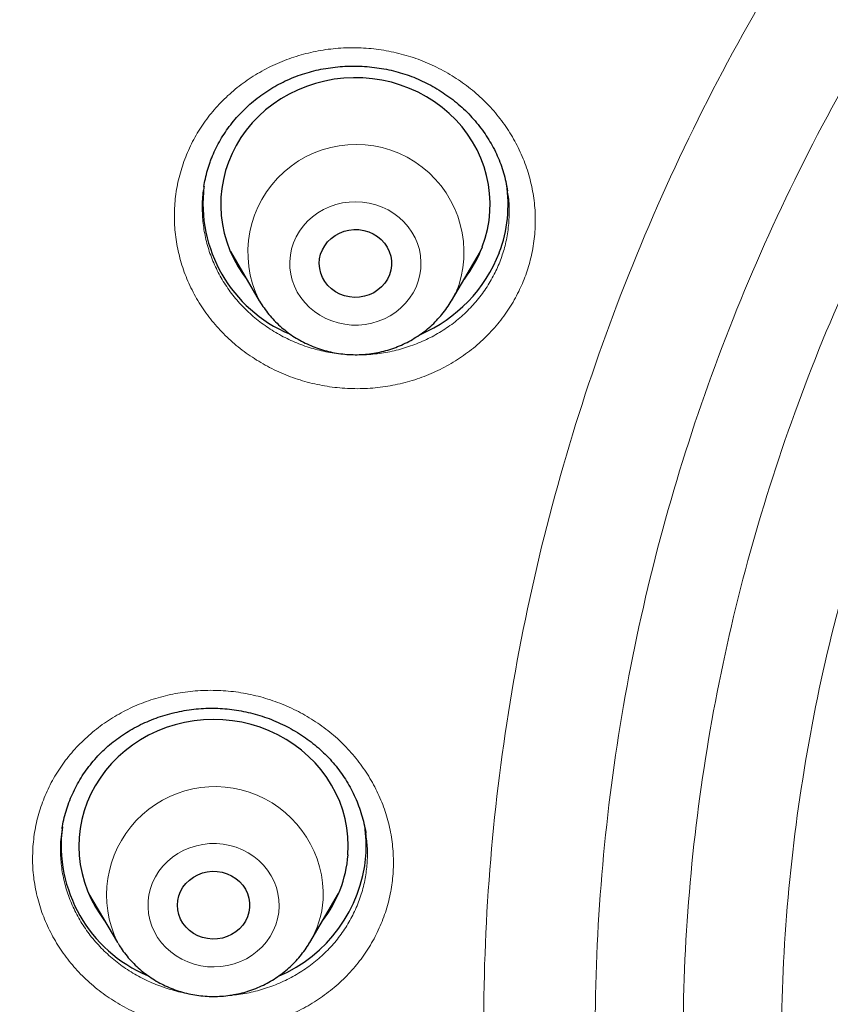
# Model space of a CAD drawing. Header units: millimetres. Extents: x 8 to 971, y 12 to 977.
# Tile 147 of 196: x 313 to 322, y 797 to 808. Entities that reach past the tile are written whole.
import ezdxf

# ---------------------------------------------------------------- set-up
doc = ezdxf.new("R2010")
doc.units = ezdxf.units.MM

msp = doc.modelspace()

# ---------------------------------------------------------------- linework, layer by layer
at = {"color": 7, "linetype": 'Continuous', "lineweight": 30}
for p, q in [((314.72, 806.56), (314.72, 806.556)), ((315.013, 805.835), (315.335, 805.288)), ((317.475, 805.288), (317.797, 805.835)), ((315.105, 805.679), (315.08, 805.703)), ((315.335, 805.288), (315.333, 805.292)), ((316.521, 799.364), (316.52, 799.368)), ((313.434, 798.694), (313.756, 798.147)), ((315.896, 798.147), (316.218, 798.694)), ((313.761, 798.139), (313.756, 798.147)), ((315.896, 798.147), (315.893, 798.143))]:
    msp.add_line(p, q, dxfattribs=at)
at = {"color": 252, "linetype": 'Continuous', "lineweight": 0}
for p, q in [((313.141, 799.414), (313.125, 799.294)), ((316.142, 798.547), (316.118, 798.525)), ((315.893, 798.143), (315.876, 798.116))]:
    msp.add_line(p, q, dxfattribs=at)
at = {"color": 7, "linetype": 'Continuous', "lineweight": 30, "flags": 128}
for points in [[(317.818, 805.888), (317.851, 805.984), (317.876, 806.082), (317.893, 806.181), (317.903, 806.282), (317.905, 806.382), (317.899, 806.483), (317.886, 806.583), (317.866, 806.681), (317.838, 806.778), (317.802, 806.873), (317.76, 806.966), (317.71, 807.055), (317.654, 807.141), (317.592, 807.222), (317.523, 807.3), (317.449, 807.372), (317.37, 807.44), (317.285, 807.502), (317.196, 807.558), (317.103, 807.608), (317.007, 807.651), (316.907, 807.688), (316.805, 807.719), (316.701, 807.742), (316.595, 807.758), (316.489, 807.768), (316.382, 807.77), (316.275, 807.765), (316.169, 807.752), (316.064, 807.733), (315.96, 807.706), (315.859, 807.673), (315.761, 807.633), (315.666, 807.587), (315.575, 807.534), (315.488, 807.475), (315.405, 807.411), (315.328, 807.341), (315.256, 807.267), (315.19, 807.187), (315.131, 807.104), (315.078, 807.017), (315.031, 806.926), (314.992, 806.832), (314.959, 806.736), (314.935, 806.639), (314.917, 806.539), (314.907, 806.439), (314.905, 806.338), (314.911, 806.238), (314.924, 806.138), (314.945, 806.039), (314.973, 805.942), (315.008, 805.847), (315.05, 805.755), (315.1, 805.666), (315.156, 805.58), (315.193, 805.531)], [(316.784, 805.577), (316.761, 805.529), (316.732, 805.484), (316.696, 805.443), (316.655, 805.408), (316.609, 805.378), (316.558, 805.355), (316.505, 805.338), (316.45, 805.328), (316.394, 805.326), (316.338, 805.331), (316.284, 805.344), (316.232, 805.363), (316.183, 805.389), (316.138, 805.421), (316.099, 805.459), (316.066, 805.501), (316.039, 805.547), (316.02, 805.597), (316.008, 805.648), (316.003, 805.701), (316.007, 805.753), (316.018, 805.805), (316.037, 805.855), (316.063, 805.901), (316.095, 805.944), (316.134, 805.982), (316.178, 806.015), (316.226, 806.042), (316.278, 806.062), (316.332, 806.075), (316.388, 806.081), (316.444, 806.08), (316.499, 806.071), (316.553, 806.055), (316.603, 806.032), (316.65, 806.003), (316.692, 805.968), (316.728, 805.928), (316.758, 805.883), (316.782, 805.836), (316.798, 805.785), (316.806, 805.733), (316.806, 805.68), (316.799, 805.628), (316.784, 805.577)], [(316.322, 799.123), (316.326, 799.224), (316.322, 799.324), (316.31, 799.424), (316.291, 799.523), (316.264, 799.621), (316.23, 799.716), (316.188, 799.809), (316.14, 799.899), (316.085, 799.985), (316.024, 800.068), (315.957, 800.146), (315.883, 800.219), (315.805, 800.288), (315.721, 800.35), (315.633, 800.408), (315.541, 800.459), (315.445, 800.503), (315.346, 800.542), (315.244, 800.573), (315.14, 800.598), (315.035, 800.615), (314.928, 800.626), (314.821, 800.629), (314.714, 800.625), (314.608, 800.614), (314.503, 800.596), (314.399, 800.571), (314.297, 800.539), (314.199, 800.5), (314.103, 800.454), (314.011, 800.403), (313.923, 800.345), (313.84, 800.282), (313.762, 800.213), (313.689, 800.139), (313.622, 800.061), (313.562, 799.978), (313.507, 799.891), (313.46, 799.801), (313.419, 799.708), (313.385, 799.612), (313.359, 799.515), (313.341, 799.416), (313.329, 799.316), (313.326, 799.215), (313.33, 799.115), (313.342, 799.015), (313.361, 798.916), (313.388, 798.818), (313.422, 798.723), (313.463, 798.63), (313.512, 798.54), (313.567, 798.454), (313.613, 798.39)], [(315.227, 798.537), (315.219, 798.485), (315.204, 798.434), (315.181, 798.386), (315.151, 798.341), (315.115, 798.301), (315.074, 798.266), (315.027, 798.236), (314.977, 798.213), (314.924, 798.196), (314.869, 798.187), (314.813, 798.185), (314.757, 798.191), (314.702, 798.203), (314.65, 798.223), (314.602, 798.249), (314.558, 798.282), (314.519, 798.32), (314.485, 798.362), (314.459, 798.409), (314.44, 798.458), (314.428, 798.51), (314.424, 798.562), (314.428, 798.615), (314.439, 798.666), (314.459, 798.716), (314.485, 798.762), (314.518, 798.805), (314.557, 798.843), (314.601, 798.876), (314.649, 798.902), (314.701, 798.922), (314.756, 798.935), (314.811, 798.94), (314.867, 798.938), (314.923, 798.929), (314.976, 798.913), (315.026, 798.89), (315.073, 798.861), (315.115, 798.826), (315.151, 798.785), (315.181, 798.741), (315.203, 798.692), (315.219, 798.642), (315.227, 798.59), (315.227, 798.537)]]:
    msp.add_lwpolyline(points, dxfattribs=at)
at = {"color": 252, "linetype": 'Continuous', "lineweight": 0, "flags": 128}
for points in [[(315.717, 805.934), (315.695, 805.866), (315.681, 805.796), (315.675, 805.726), (315.676, 805.655), (315.686, 805.585), (315.702, 805.516), (315.727, 805.449), (315.758, 805.385), (315.796, 805.324), (315.841, 805.267), (315.892, 805.215), (315.948, 805.168), (316.009, 805.127), (316.074, 805.092), (316.143, 805.063), (316.214, 805.041), (316.288, 805.026), (316.363, 805.018), (316.438, 805.018), (316.513, 805.025), (316.586, 805.039), (316.658, 805.06), (316.727, 805.088), (316.793, 805.122), (316.855, 805.163), (316.911, 805.209), (316.963, 805.26), (317.008, 805.317), (317.048, 805.377), (317.08, 805.441), (317.105, 805.507), (317.123, 805.576), (317.133, 805.646), (317.135, 805.717), (317.13, 805.787), (317.117, 805.857), (317.097, 805.925), (317.069, 805.99), (317.034, 806.053), (316.992, 806.112), (316.944, 806.167), (316.891, 806.216), (316.832, 806.26), (316.769, 806.299), (316.702, 806.331), (316.632, 806.356), (316.559, 806.375), (316.485, 806.386), (316.41, 806.39), (316.335, 806.387), (316.26, 806.376), (316.188, 806.359), (316.117, 806.334), (316.05, 806.303), (315.986, 806.266), (315.927, 806.222), (315.872, 806.173), (315.824, 806.119), (315.781, 806.061), (315.746, 805.999), (315.717, 805.934)], [(314.097, 798.61), (314.096, 798.539), (314.102, 798.469), (314.117, 798.399), (314.138, 798.331), (314.167, 798.266), (314.203, 798.204), (314.246, 798.146), (314.294, 798.092), (314.349, 798.043), (314.408, 798), (314.472, 797.962), (314.539, 797.931), (314.61, 797.907), (314.683, 797.89), (314.757, 797.879), (314.833, 797.876), (314.908, 797.881), (314.982, 797.892), (315.054, 797.911), (315.124, 797.936), (315.191, 797.968), (315.255, 798.007), (315.313, 798.051), (315.366, 798.101), (315.414, 798.156), (315.456, 798.215), (315.49, 798.277), (315.518, 798.343), (315.538, 798.411), (315.551, 798.481), (315.556, 798.551), (315.554, 798.622), (315.543, 798.692), (315.525, 798.761), (315.5, 798.827), (315.468, 798.891), (315.428, 798.951), (315.383, 799.007), (315.331, 799.059), (315.274, 799.105), (315.212, 799.145), (315.147, 799.179), (315.078, 799.207), (315.006, 799.228), (314.932, 799.242), (314.857, 799.249), (314.782, 799.248), (314.707, 799.24), (314.634, 799.225), (314.562, 799.203), (314.494, 799.174), (314.428, 799.139), (314.368, 799.097), (314.311, 799.05), (314.261, 798.998), (314.216, 798.941), (314.178, 798.88), (314.147, 798.816), (314.123, 798.749), (314.106, 798.68), (314.097, 798.61)]]:
    msp.add_lwpolyline(points, dxfattribs=at)
at = {"color": 252, "linetype": 'Continuous', "lineweight": 0}
for centre, radius, start, end in [((316.411, 805.825), 1.203, 342.3183, 206.3401), ((316.509, 805.858), 1.121, 329.564, 339.2415), ((314.841, 798.676), 1.206, 357.6031, 205.9925), ((314.949, 798.707), 1.1, 329.3851, 355.7386)]:
    msp.add_arc(centre, radius, start, end, dxfattribs=at)
at = {"color": 7, "linetype": 'Continuous', "lineweight": 30}
for centre, radius, start, end in [((316.286, 806.373), 1.579, 173.069, 247.0171), ((316.598, 806.36), 1.507, 339.2111, 8.7833), ((316.53, 806.376), 1.378, 322.126, 339.2517), ((316.48, 806.419), 1.639, 293.3749, 338.7435), ((314.707, 799.232), 1.578, 172.5482, 246.999), ((315.023, 799.219), 1.503, 355.8395, 8.8065), ((314.925, 799.25), 1.603, 292.8274, 355.0035), ((314.968, 799.226), 1.359, 322.0127, 355.6661)]:
    msp.add_arc(centre, radius, start, end, dxfattribs=at)
at = {"color": 252, "linetype": 'Continuous', "lineweight": 0}
for points, knots in [([(295.766, 798.284), (295.78, 799.061), (295.808, 800.673), (296.037, 803.111), (296.407, 805.591), (296.928, 808.048), (297.593, 810.474), (298.403, 812.86), (299.354, 815.201), (300.442, 817.487), (301.666, 819.713), (303.02, 821.87), (304.501, 823.953), (306.104, 825.955), (307.824, 827.868), (309.655, 829.689), (311.592, 831.41), (313.629, 833.026), (315.759, 834.532), (317.976, 835.924), (320.272, 837.196), (322.64, 838.346), (325.073, 839.369), (327.564, 840.262), (330.103, 841.023), (332.685, 841.649), (335.299, 842.138), (337.939, 842.488), (340.595, 842.698), (343.26, 842.769), (345.924, 842.698), (348.58, 842.488), (351.22, 842.138), (353.835, 841.649), (356.416, 841.023), (358.956, 840.262), (361.446, 839.369), (363.879, 838.346), (366.248, 837.196), (368.544, 835.924), (370.76, 834.532), (372.89, 833.026), (374.927, 831.41), (376.864, 829.689), (378.695, 827.868), (380.415, 825.955), (382.018, 823.953), (383.499, 821.87), (384.853, 819.713), (386.077, 817.487), (387.166, 815.201), (388.116, 812.86), (388.926, 810.474), (389.591, 808.048), (390.112, 805.591), (390.482, 803.111), (390.711, 800.673), (390.739, 799.061), (390.753, 798.284)], [0, 0, 0, 0, 0.016664, 0.034566, 0.052467, 0.070368, 0.08827, 0.106171, 0.124072, 0.141974, 0.159875, 0.177776, 0.195678, 0.213579, 0.23148, 0.249382, 0.267283, 0.285184, 0.303085, 0.320987, 0.338888, 0.356789, 0.374691, 0.392592, 0.410493, 0.428395, 0.446296, 0.464197, 0.482099, 0.5, 0.517901, 0.535803, 0.553704, 0.571605, 0.589506, 0.607408, 0.625309, 0.64321, 0.661112, 0.679013, 0.696914, 0.714816, 0.732717, 0.750618, 0.76852, 0.786421, 0.804322, 0.822223, 0.840125, 0.858026, 0.875927, 0.893829, 0.91173, 0.929631, 0.947533, 0.965434, 0.983335, 1, 1, 1, 1]), ([(297.761, 797.426), (297.779, 798.366), (297.816, 800.237), (298.115, 803.024), (298.594, 805.775), (299.27, 808.49), (300.138, 811.168), (301.195, 813.799), (302.428, 816.362), (303.829, 818.833), (305.395, 821.201), (307.124, 823.467), (309.017, 825.629), (311.065, 827.679), (313.247, 829.604), (315.549, 831.383), (317.959, 833.008), (320.48, 834.479), (323.109, 835.796), (325.836, 836.954), (328.636, 837.947), (331.487, 838.763), (334.376, 839.397), (337.303, 839.85), (340.269, 840.121), (343.26, 840.211), (346.251, 840.121), (349.217, 839.85), (352.145, 839.397), (355.034, 838.763), (357.884, 837.947), (360.683, 836.954), (363.411, 835.796), (366.04, 834.478), (368.561, 833.007), (370.971, 831.382), (373.272, 829.603), (375.454, 827.679), (377.502, 825.628), (379.396, 823.466), (381.125, 821.2), (382.69, 818.832), (384.092, 816.361), (385.324, 813.799), (386.381, 811.168), (387.249, 808.489), (387.925, 805.774), (388.404, 803.023), (388.703, 800.237), (388.74, 798.366), (388.758, 797.426)], [0, 0, 0, 0, 0.020985, 0.041789, 0.062502, 0.083215, 0.104018, 0.125, 0.145987, 0.166791, 0.187505, 0.208217, 0.229019, 0.25, 0.270986, 0.291791, 0.312505, 0.333217, 0.354019, 0.375, 0.395986, 0.416791, 0.437505, 0.458217, 0.479019, 0.5, 0.520986, 0.541791, 0.562505, 0.583217, 0.604019, 0.625, 0.645986, 0.666791, 0.687505, 0.708217, 0.729019, 0.75, 0.770986, 0.791791, 0.812505, 0.833217, 0.854019, 0.875, 0.895985, 0.916789, 0.937502, 0.958215, 0.979017, 1, 1, 1, 1]), ([(339.798, 773.529), (339.084, 773.638), (337.655, 773.856), (335.559, 774.4), (333.572, 775.079), (331.704, 775.889), (329.961, 776.806), (328.299, 777.85), (326.729, 779.012), (325.262, 780.287), (323.905, 781.666), (322.668, 783.141), (321.558, 784.703), (320.581, 786.341), (319.744, 788.047), (319.053, 789.809), (318.51, 791.616), (318.12, 793.458), (317.885, 795.323), (317.807, 797.199), (317.885, 799.076), (318.12, 800.941), (318.51, 802.783), (319.053, 804.59), (319.744, 806.352), (320.581, 808.058), (321.558, 809.696), (322.668, 811.258), (323.905, 812.733), (325.262, 814.112), (326.729, 815.387), (328.299, 816.549), (329.961, 817.593), (331.704, 818.51), (333.519, 819.296), (335.394, 819.946), (337.318, 820.456), (339.278, 820.823), (341.263, 821.043), (343.26, 821.117), (345.257, 821.043), (347.241, 820.823), (349.201, 820.456), (351.125, 819.946), (353, 819.296), (354.815, 818.51), (356.558, 817.593), (358.22, 816.549), (359.79, 815.387), (361.257, 814.112), (362.614, 812.733), (363.851, 811.258), (364.961, 809.696), (365.938, 808.058), (366.775, 806.352), (367.466, 804.59), (368.009, 802.783), (368.399, 800.941), (368.634, 799.076), (368.712, 797.199), (368.634, 795.323), (368.399, 793.458), (368.009, 791.616), (367.466, 789.809), (366.775, 788.047), (365.938, 786.341), (364.961, 784.703), (363.851, 783.141), (362.614, 781.666), (361.257, 780.287), (359.79, 779.012), (358.22, 777.85), (356.558, 776.806), (354.815, 775.889), (352.95, 775.08), (350.968, 774.403), (348.88, 773.86), (347.457, 773.641), (346.745, 773.532)], [0, 0, 0, 0, 0.014209, 0.028417, 0.042626, 0.055696, 0.068766, 0.081836, 0.094907, 0.107977, 0.121047, 0.134117, 0.147187, 0.160257, 0.173327, 0.186398, 0.199468, 0.212538, 0.225608, 0.238678, 0.251748, 0.264818, 0.277889, 0.290959, 0.304029, 0.317099, 0.330169, 0.343239, 0.356309, 0.36938, 0.38245, 0.39552, 0.40859, 0.42166, 0.43473, 0.4478, 0.460871, 0.473941, 0.487011, 0.500081, 0.513151, 0.526221, 0.539292, 0.552362, 0.565432, 0.578502, 0.591572, 0.604642, 0.617712, 0.630783, 0.643853, 0.656923, 0.669993, 0.683063, 0.696133, 0.709203, 0.722274, 0.735344, 0.748414, 0.761484, 0.774554, 0.787624, 0.800694, 0.813765, 0.826835, 0.839905, 0.852975, 0.866045, 0.879115, 0.892186, 0.905256, 0.918326, 0.931396, 0.944466, 0.957536, 0.971691, 0.985845, 1, 1, 1, 1]), ([(346.66, 774.616), (347.327, 774.721), (348.662, 774.93), (350.619, 775.442), (352.485, 776.082), (354.251, 776.847), (355.909, 777.72), (357.49, 778.712), (358.983, 779.818), (360.379, 781.031), (361.669, 782.342), (362.846, 783.745), (363.902, 785.231), (364.831, 786.789), (365.627, 788.411), (366.285, 790.087), (366.801, 791.807), (367.172, 793.559), (367.395, 795.333), (367.47, 797.118), (367.395, 798.903), (367.172, 800.677), (366.801, 802.429), (366.285, 804.148), (365.627, 805.824), (364.831, 807.446), (363.902, 809.005), (362.846, 810.49), (361.669, 811.893), (360.379, 813.205), (358.983, 814.417), (357.49, 815.523), (355.909, 816.515), (354.251, 817.388), (352.524, 818.136), (350.741, 818.754), (348.911, 819.239), (347.047, 819.588), (345.159, 819.798), (343.26, 819.868), (341.36, 819.798), (339.472, 819.588), (337.608, 819.239), (335.778, 818.754), (333.995, 818.136), (332.268, 817.388), (330.61, 816.515), (329.029, 815.523), (327.536, 814.417), (326.14, 813.205), (324.85, 811.893), (323.673, 810.49), (322.617, 809.005), (321.688, 807.446), (320.892, 805.824), (320.234, 804.148), (319.718, 802.429), (319.347, 800.677), (319.124, 798.903), (319.049, 797.118), (319.124, 795.333), (319.347, 793.559), (319.718, 791.807), (320.234, 790.087), (320.892, 788.411), (321.688, 786.789), (322.617, 785.231), (323.673, 783.745), (324.85, 782.342), (326.14, 781.031), (327.536, 779.818), (329.029, 778.712), (330.61, 777.72), (332.268, 776.847), (334.034, 776.082), (335.9, 775.442), (337.858, 774.93), (339.192, 774.721), (339.859, 774.616)], [0, 0, 0, 0, 0.013976, 0.027953, 0.041929, 0.055017, 0.068105, 0.081192, 0.09428, 0.107368, 0.120455, 0.133543, 0.146631, 0.159719, 0.172806, 0.185894, 0.198982, 0.212069, 0.225157, 0.238245, 0.251332, 0.26442, 0.277508, 0.290595, 0.303683, 0.316771, 0.329859, 0.342946, 0.356034, 0.369122, 0.382209, 0.395297, 0.408385, 0.421472, 0.43456, 0.447648, 0.460735, 0.473823, 0.486911, 0.499999, 0.513086, 0.526174, 0.539262, 0.552349, 0.565437, 0.578525, 0.591612, 0.6047, 0.617788, 0.630876, 0.643963, 0.657051, 0.670139, 0.683226, 0.696314, 0.709402, 0.722489, 0.735577, 0.748665, 0.761752, 0.77484, 0.787928, 0.801016, 0.814103, 0.827191, 0.840279, 0.853366, 0.866454, 0.879542, 0.892629, 0.905717, 0.918805, 0.931893, 0.94498, 0.958068, 0.972045, 0.986023, 1, 1, 1, 1]), ([(339.895, 775.418), (339.266, 775.519), (338.009, 775.721), (336.165, 776.207), (334.396, 776.815), (332.712, 777.545), (331.121, 778.382), (329.604, 779.334), (328.172, 780.396), (326.832, 781.559), (325.594, 782.818), (324.465, 784.164), (323.451, 785.589), (322.56, 787.085), (321.796, 788.642), (321.165, 790.25), (320.67, 791.9), (320.314, 793.581), (320.099, 795.283), (320.028, 796.996), (320.099, 798.709), (320.314, 800.411), (320.67, 802.092), (321.165, 803.742), (321.796, 805.35), (322.56, 806.907), (323.451, 808.403), (324.465, 809.828), (325.594, 811.174), (326.832, 812.433), (328.172, 813.596), (329.604, 814.657), (331.121, 815.61), (332.712, 816.447), (334.369, 817.165), (336.081, 817.758), (337.836, 818.224), (339.625, 818.558), (341.437, 818.759), (343.26, 818.827), (345.082, 818.759), (346.894, 818.558), (348.683, 818.224), (350.439, 817.758), (352.15, 817.165), (353.807, 816.447), (355.398, 815.61), (356.915, 814.657), (358.347, 813.596), (359.687, 812.433), (360.925, 811.174), (362.054, 809.828), (363.068, 808.403), (363.959, 806.907), (364.723, 805.35), (365.354, 803.742), (365.849, 802.092), (366.205, 800.411), (366.42, 798.709), (366.491, 796.996), (366.42, 795.283), (366.205, 793.581), (365.849, 791.9), (365.354, 790.25), (364.723, 788.642), (363.959, 787.085), (363.068, 785.589), (362.054, 784.164), (360.925, 782.818), (359.687, 781.559), (358.347, 780.396), (356.915, 779.334), (355.398, 778.382), (353.807, 777.545), (352.12, 776.814), (350.346, 776.205), (348.494, 775.717), (347.231, 775.515), (346.6, 775.415)], [0, 0, 0, 0, 0.013748, 0.027497, 0.041245, 0.05435, 0.067455, 0.080559, 0.093664, 0.106769, 0.119873, 0.132978, 0.146083, 0.159188, 0.172292, 0.185397, 0.198502, 0.211606, 0.224711, 0.237816, 0.250921, 0.264025, 0.27713, 0.290235, 0.30334, 0.316444, 0.329549, 0.342654, 0.355758, 0.368863, 0.381968, 0.395073, 0.408177, 0.421282, 0.434387, 0.447492, 0.460596, 0.473701, 0.486806, 0.49991, 0.513015, 0.52612, 0.539225, 0.552329, 0.565434, 0.578539, 0.591643, 0.604748, 0.617853, 0.630958, 0.644062, 0.657167, 0.670272, 0.683377, 0.696481, 0.709586, 0.722691, 0.735795, 0.7489, 0.762005, 0.77511, 0.788214, 0.801319, 0.814424, 0.827529, 0.840633, 0.853738, 0.866843, 0.879947, 0.893052, 0.906157, 0.919262, 0.932366, 0.945471, 0.958576, 0.972384, 0.986192, 1, 1, 1, 1]), ([(345.541, 776.246), (346.07, 776.308), (347.129, 776.432), (348.694, 776.754), (350.231, 777.175), (351.774, 777.715), (353.312, 778.381), (354.828, 779.179), (356.273, 780.087), (357.638, 781.098), (358.915, 782.207), (360.095, 783.406), (361.171, 784.689), (362.136, 786.047), (362.986, 787.473), (363.713, 788.956), (364.315, 790.488), (364.787, 792.061), (365.126, 793.663), (365.33, 795.285), (365.398, 796.917), (365.33, 798.549), (365.125, 800.171), (364.786, 801.773), (364.314, 803.345), (363.713, 804.878), (362.985, 806.361), (362.135, 807.786), (361.17, 809.144), (360.093, 810.427), (358.914, 811.626), (357.637, 812.735), (356.272, 813.746), (354.827, 814.654), (353.31, 815.452), (351.731, 816.135), (350.101, 816.701), (348.427, 817.144), (346.723, 817.463), (344.996, 817.655), (343.26, 817.719), (341.523, 817.654), (339.796, 817.462), (338.092, 817.144), (336.419, 816.7), (334.788, 816.135), (333.209, 815.451), (331.693, 814.653), (330.248, 813.745), (328.882, 812.734), (327.606, 811.625), (326.426, 810.426), (325.35, 809.143), (324.384, 807.785), (323.535, 806.359), (322.808, 804.876), (322.206, 803.344), (321.734, 801.771), (321.395, 800.169), (321.191, 798.547), (321.123, 796.915), (321.191, 795.283), (321.395, 793.661), (321.735, 792.059), (322.207, 790.487), (322.808, 788.954), (323.536, 787.471), (324.385, 786.046), (325.351, 784.688), (326.427, 783.405), (327.607, 782.206), (328.884, 781.097), (330.249, 780.086), (331.694, 779.178), (333.211, 778.38), (334.748, 777.715), (336.291, 777.174), (337.827, 776.754), (339.391, 776.432), (340.449, 776.308), (340.979, 776.246)], [0, 0, 0, 0, 0.011909, 0.023818, 0.035727, 0.047636, 0.060561, 0.073486, 0.086411, 0.099336, 0.112261, 0.125186, 0.138111, 0.151036, 0.163961, 0.176886, 0.189811, 0.202736, 0.215661, 0.228586, 0.241512, 0.254437, 0.267362, 0.280287, 0.293212, 0.306137, 0.319062, 0.331987, 0.344912, 0.357837, 0.370762, 0.383687, 0.396612, 0.409537, 0.422462, 0.435388, 0.448313, 0.461238, 0.474163, 0.487088, 0.500013, 0.512938, 0.525863, 0.538788, 0.551713, 0.564638, 0.577563, 0.590488, 0.603413, 0.616338, 0.629264, 0.642189, 0.655114, 0.668039, 0.680964, 0.693889, 0.706814, 0.719739, 0.732664, 0.745589, 0.758514, 0.771439, 0.784364, 0.797289, 0.810214, 0.823139, 0.836065, 0.84899, 0.861915, 0.87484, 0.887765, 0.90069, 0.913615, 0.92654, 0.939465, 0.95239, 0.964293, 0.976195, 0.988098, 1, 1, 1, 1]), ([(314.505, 806.863), (314.533, 806.929), (314.588, 807.061), (314.699, 807.245), (314.83, 807.417), (314.982, 807.573), (315.152, 807.713), (315.337, 807.833), (315.535, 807.933), (315.745, 808.011), (315.963, 808.067), (316.186, 808.099), (316.412, 808.107), (316.638, 808.091), (316.861, 808.051), (317.078, 807.988), (317.286, 807.902), (317.483, 807.795), (317.667, 807.668), (317.835, 807.522), (317.984, 807.36), (318.113, 807.183), (318.221, 806.994), (318.306, 806.794), (318.366, 806.588), (318.402, 806.376), (318.412, 806.163), (318.397, 805.95), (318.357, 805.744), (318.296, 805.549), (318.213, 805.362), (318.106, 805.18), (317.975, 805.007), (317.825, 804.849), (317.657, 804.709), (317.473, 804.587), (317.275, 804.485), (317.066, 804.406), (316.849, 804.349), (316.626, 804.316), (316.4, 804.306), (316.174, 804.321), (315.951, 804.359), (315.733, 804.421), (315.524, 804.505), (315.326, 804.611), (315.141, 804.737), (314.973, 804.881), (314.822, 805.042), (314.691, 805.219), (314.582, 805.407), (314.496, 805.606), (314.434, 805.812), (314.397, 806.023), (314.385, 806.237), (314.399, 806.45), (314.437, 806.661), (314.482, 806.796), (314.505, 806.863)], [0, 0, 0, 0, 0.01784, 0.035736, 0.053576, 0.071438, 0.089358, 0.107221, 0.125091, 0.143017, 0.160887, 0.178767, 0.196705, 0.214585, 0.232476, 0.250423, 0.268314, 0.28621, 0.304163, 0.322058, 0.339952, 0.357902, 0.375796, 0.39368, 0.411622, 0.429506, 0.44738, 0.46531, 0.483184, 0.499919, 0.516654, 0.53452, 0.552444, 0.57031, 0.588176, 0.6061, 0.623966, 0.641839, 0.659768, 0.677641, 0.695525, 0.713466, 0.73135, 0.749243, 0.767193, 0.785086, 0.802981, 0.820934, 0.83883, 0.856721, 0.874669, 0.89256, 0.910441, 0.92838, 0.946261, 0.964155, 0.982106, 1, 1, 1, 1]), ([(314.72, 806.556), (314.717, 806.541), (314.702, 806.466), (314.697, 806.329), (314.706, 806.148), (314.738, 805.968), (314.79, 805.793), (314.864, 805.623), (314.956, 805.463), (315.067, 805.313), (315.196, 805.175), (315.339, 805.052), (315.496, 804.944), (315.664, 804.854), (315.842, 804.781), (316.027, 804.729), (316.176, 804.7), (316.263, 804.696), (316.286, 804.695)], [0, 0, 0, 0, 0.017513, 0.085796, 0.154117, 0.222661, 0.290988, 0.359359, 0.42795, 0.496324, 0.564727, 0.633349, 0.70175, 0.770152, 0.838771, 0.907172, 0.975545, 1, 1, 1, 1]), ([(316.349, 804.69), (316.369, 804.689), (316.453, 804.682), (316.601, 804.691), (316.791, 804.718), (316.976, 804.767), (317.154, 804.834), (317.322, 804.92), (317.479, 805.023), (317.622, 805.142), (317.75, 805.276), (317.861, 805.423), (317.952, 805.578), (318.022, 805.738), (318.075, 805.904), (318.108, 806.079), (318.12, 806.26), (318.116, 806.406), (318.101, 806.489), (318.097, 806.513)], [0, 0, 0, 0, 0.020268, 0.084406, 0.148507, 0.212813, 0.276914, 0.340993, 0.405275, 0.469353, 0.533428, 0.597712, 0.661788, 0.721806, 0.781827, 0.845933, 0.910236, 0.974339, 1, 1, 1, 1]), ([(315.106, 805.677), (315.103, 805.68), (315.093, 805.688), (315.084, 805.698), (315.079, 805.705)], [0, 0, 0, 0, 0.311037, 1, 1, 1, 1]), ([(317.722, 805.689), (317.722, 805.688), (317.714, 805.68), (317.705, 805.672), (317.697, 805.664)], [0, 0, 0, 0, 0.044751, 1, 1, 1, 1]), ([(312.814, 799.217), (312.822, 799.287), (312.837, 799.428), (312.892, 799.634), (312.968, 799.833), (313.069, 800.022), (313.192, 800.199), (313.335, 800.362), (313.497, 800.508), (313.676, 800.637), (313.869, 800.745), (314.074, 800.832), (314.289, 800.897), (314.51, 800.939), (314.735, 800.957), (314.962, 800.951), (315.186, 800.922), (315.406, 800.868), (315.619, 800.792), (315.821, 800.694), (316.011, 800.576), (316.186, 800.438), (316.343, 800.283), (316.481, 800.113), (316.598, 799.929), (316.693, 799.734), (316.764, 799.531), (316.81, 799.322), (316.831, 799.115), (316.827, 798.911), (316.802, 798.709), (316.751, 798.507), (316.675, 798.308), (316.576, 798.118), (316.455, 797.94), (316.313, 797.776), (316.152, 797.628), (315.974, 797.499), (315.782, 797.389), (315.578, 797.3), (315.363, 797.234), (315.142, 797.191), (314.917, 797.171), (314.691, 797.176), (314.466, 797.204), (314.246, 797.255), (314.033, 797.33), (313.83, 797.427), (313.639, 797.544), (313.463, 797.68), (313.305, 797.834), (313.165, 798.004), (313.047, 798.187), (312.951, 798.381), (312.878, 798.583), (312.831, 798.792), (312.806, 799.005), (312.812, 799.146), (312.814, 799.217)], [0, 0, 0, 0, 0.0178393, 0.0357355, 0.0535755, 0.0714378, 0.0893583, 0.1072207, 0.1250901, 0.143017, 0.1608863, 0.1787669, 0.1967046, 0.2145848, 0.2324756, 0.2504231, 0.2683137, 0.2862097, 0.3041623, 0.3220578, 0.3399512, 0.3579012, 0.3757949, 0.3936794, 0.4116213, 0.4295066, 0.44738, 0.4653099, 0.4831834, 0.4999186, 0.5166534, 0.5345196, 0.5524435, 0.5703101, 0.5881759, 0.6060986, 0.6239654, 0.6418381, 0.6597681, 0.6776407, 0.6955244, 0.7134653, 0.7313492, 0.7492422, 0.7671921, 0.785085, 0.8029806, 0.8209338, 0.8388293, 0.8567206, 0.874669, 0.8925597, 0.910441, 0.9283794, 0.9462613, 0.9641555, 0.9821054, 1, 1, 1, 1]), ([(313.125, 799.294), (313.125, 799.294), (313.12, 799.234), (313.119, 799.113), (313.138, 798.933), (313.179, 798.755), (313.241, 798.583), (313.322, 798.418), (313.423, 798.262), (313.541, 798.118), (313.676, 797.986), (313.825, 797.87), (313.988, 797.77), (314.16, 797.687), (314.342, 797.625), (314.467, 797.59), (314.532, 797.582), (314.533, 797.582)], [0, 0, 0, 0, 0.000304, 0.0769509, 0.1538469, 0.2304956, 0.3071909, 0.3841323, 0.4608276, 0.5375834, 0.6145806, 0.6913332, 0.7681181, 0.8451473, 0.9219345, 0.9987169, 1, 1, 1, 1]), ([(315.015, 797.562), (315.044, 797.564), (315.138, 797.571), (315.292, 797.603), (315.474, 797.658), (315.648, 797.734), (315.812, 797.827), (315.963, 797.936), (316.1, 798.062), (316.221, 798.201), (316.324, 798.352), (316.408, 798.514), (316.473, 798.683), (316.516, 798.855), (316.538, 799.027), (316.542, 799.196), (316.528, 799.308), (316.521, 799.364)], [0, 0, 0, 0, 0.032528, 0.10282, 0.172892, 0.242918, 0.313171, 0.383199, 0.453202, 0.523427, 0.593431, 0.663429, 0.733658, 0.80366, 0.869228, 0.934798, 1, 1, 1, 1]), ([(313.526, 798.538), (313.524, 798.54), (313.513, 798.549), (313.504, 798.56), (313.496, 798.569)], [0, 0, 0, 0, 0.187213, 1, 1, 1, 1])]:
    msp.add_open_spline(points, degree=3, knots=knots, dxfattribs=at)
at = {"color": 7, "linetype": 'Continuous', "lineweight": 30}
for points, knots in [([(340.08, 755.314), (338.877, 755.42), (336.473, 755.633), (332.915, 756.297), (329.422, 757.208), (326.048, 758.376), (322.809, 759.778), (319.723, 761.402), (316.782, 763.249), (314.004, 765.307), (311.407, 767.563), (309.006, 770.004), (306.816, 772.614), (304.851, 775.377), (303.123, 778.277), (301.642, 781.296), (300.418, 784.414), (299.458, 787.613), (298.768, 790.873), (298.352, 794.173), (298.213, 797.494), (298.352, 800.816), (298.768, 804.116), (299.458, 807.376), (300.418, 810.575), (301.642, 813.693), (303.123, 816.712), (304.851, 819.612), (306.816, 822.375), (309.006, 824.985), (311.407, 827.426), (314.004, 829.682), (316.782, 831.74), (319.723, 833.586), (322.809, 835.21), (326.021, 836.602), (329.339, 837.752), (332.744, 838.655), (336.213, 839.303), (339.725, 839.694), (343.26, 839.824), (346.794, 839.694), (350.306, 839.303), (353.775, 838.655), (357.18, 837.752), (360.498, 836.602), (363.71, 835.21), (366.796, 833.586), (369.737, 831.74), (372.515, 829.682), (375.112, 827.426), (377.513, 824.985), (379.703, 822.375), (381.668, 819.612), (383.396, 816.712), (384.877, 813.693), (386.101, 810.575), (387.061, 807.376), (387.751, 804.116), (388.167, 800.816), (388.306, 797.494), (388.167, 794.173), (387.751, 790.873), (387.061, 787.613), (386.101, 784.414), (384.877, 781.296), (383.396, 778.277), (381.668, 775.377), (379.703, 772.614), (377.513, 770.004), (375.112, 767.563), (372.515, 765.307), (369.737, 763.249), (366.796, 761.402), (363.71, 759.778), (360.471, 758.376), (357.097, 757.208), (353.604, 756.297), (350.047, 755.633), (347.642, 755.42), (346.439, 755.314)], [0, 0, 0, 0, 0.013106, 0.026212, 0.039318, 0.052424, 0.065212, 0.078, 0.090788, 0.103576, 0.116364, 0.129151, 0.141939, 0.154727, 0.167515, 0.180303, 0.193091, 0.205879, 0.218667, 0.231454, 0.244242, 0.25703, 0.269818, 0.282606, 0.295394, 0.308182, 0.32097, 0.333758, 0.346545, 0.359333, 0.372121, 0.384909, 0.397697, 0.410485, 0.423273, 0.436061, 0.448848, 0.461636, 0.474424, 0.487212, 0.5, 0.512788, 0.525576, 0.538364, 0.551152, 0.563939, 0.576727, 0.589515, 0.602303, 0.615091, 0.627879, 0.640667, 0.653455, 0.666242, 0.67903, 0.691818, 0.704606, 0.717394, 0.730182, 0.74297, 0.755758, 0.768546, 0.781333, 0.794121, 0.806909, 0.819697, 0.832485, 0.845273, 0.858061, 0.870849, 0.883636, 0.896424, 0.909212, 0.922, 0.934788, 0.947576, 0.960682, 0.973788, 0.986894, 1, 1, 1, 1]), ([(314.796, 806.855), (314.802, 806.87), (314.82, 806.916), (314.854, 806.991), (314.902, 807.079), (314.956, 807.165), (315.016, 807.248), (315.081, 807.328), (315.153, 807.404), (315.229, 807.475), (315.31, 807.542), (315.395, 807.604), (315.484, 807.661), (315.576, 807.711), (315.67, 807.756), (315.767, 807.794), (315.867, 807.827), (315.969, 807.853), (316.074, 807.874), (316.181, 807.889), (316.289, 807.898), (316.398, 807.9), (316.508, 807.896), (316.616, 807.886), (316.723, 807.87), (316.828, 807.848), (316.93, 807.819), (317.03, 807.785), (317.127, 807.745), (317.221, 807.699), (317.314, 807.647), (317.403, 807.589), (317.489, 807.527), (317.571, 807.459), (317.649, 807.386), (317.721, 807.309), (317.788, 807.229), (317.849, 807.145), (317.904, 807.059), (317.953, 806.97), (317.996, 806.878), (318.032, 806.784), (318.062, 806.688), (318.084, 806.597), (318.094, 806.539), (318.098, 806.513)], [0, 0, 0, 0, 0.011247, 0.034717, 0.058301, 0.082039, 0.105909, 0.129881, 0.153916, 0.177969, 0.20198, 0.225899, 0.249684, 0.273299, 0.296707, 0.319945, 0.342994, 0.366331, 0.389917, 0.413702, 0.43763, 0.461631, 0.485627, 0.509529, 0.533269, 0.556789, 0.580044, 0.603054, 0.626075, 0.649393, 0.672922, 0.696631, 0.720475, 0.744411, 0.768386, 0.792344, 0.816236, 0.840024, 0.863682, 0.887197, 0.91058, 0.93413, 0.957819, 0.981667, 1, 1, 1, 1]), ([(314.719, 806.56), (314.724, 806.588), (314.734, 806.65), (314.757, 806.74), (314.78, 806.81), (314.793, 806.848), (314.796, 806.855)], [0, 0, 0, 0, 0.282042, 0.611417, 0.918516, 1, 1, 1, 1]), ([(317.723, 805.691), (317.721, 805.688), (317.713, 805.679), (317.704, 805.671), (317.696, 805.664)], [0, 0, 0, 0, 0.232304, 1, 1, 1, 1]), ([(315.334, 805.292), (315.335, 805.289), (315.351, 805.26), (315.387, 805.207), (315.441, 805.136), (315.5, 805.069), (315.565, 805.006), (315.635, 804.948), (315.708, 804.895), (315.786, 804.848), (315.867, 804.806), (315.952, 804.771), (316.038, 804.741), (316.127, 804.718), (316.218, 804.701), (316.31, 804.691), (316.402, 804.687), (316.494, 804.69), (316.586, 804.7), (316.677, 804.716), (316.767, 804.739), (316.854, 804.769), (316.939, 804.804), (317.021, 804.846), (317.099, 804.894), (317.174, 804.947), (317.244, 805.005), (317.309, 805.068), (317.37, 805.136), (317.424, 805.208), (317.459, 805.26), (317.474, 805.288), (317.475, 805.29)], [0, 0, 0, 0, 0.004263, 0.039276, 0.074336, 0.109454, 0.144628, 0.179863, 0.215156, 0.25051, 0.28592, 0.321386, 0.356901, 0.392462, 0.428062, 0.463697, 0.49936, 0.535044, 0.570741, 0.606445, 0.642147, 0.677838, 0.713515, 0.749167, 0.784784, 0.820364, 0.855896, 0.891375, 0.926798, 0.962158, 0.997455, 1, 1, 1, 1]), ([(313.139, 799.414), (313.14, 799.423), (313.146, 799.465), (313.163, 799.538), (313.189, 799.634), (313.223, 799.729), (313.264, 799.823), (313.311, 799.914), (313.363, 800.002), (313.422, 800.086), (313.486, 800.167), (313.555, 800.243), (313.629, 800.315), (313.707, 800.381), (313.79, 800.442), (313.876, 800.498), (313.966, 800.549), (314.061, 800.595), (314.16, 800.636), (314.261, 800.671), (314.366, 800.701), (314.472, 800.724), (314.579, 800.741), (314.686, 800.752), (314.794, 800.756), (314.9, 800.754), (315.005, 800.745), (315.109, 800.73), (315.213, 800.709), (315.317, 800.682), (315.419, 800.649), (315.52, 800.609), (315.618, 800.564), (315.713, 800.513), (315.804, 800.457), (315.891, 800.396), (315.974, 800.33), (316.051, 800.261), (316.123, 800.187), (316.19, 800.109), (316.252, 800.028), (316.308, 799.943), (316.359, 799.854), (316.404, 799.762), (316.442, 799.667), (316.475, 799.57), (316.501, 799.472), (316.516, 799.403), (316.52, 799.367), (316.521, 799.364)], [0, 0, 0, 0, 0.005989, 0.027987, 0.050145, 0.072433, 0.094825, 0.117277, 0.139749, 0.162178, 0.184519, 0.20673, 0.228775, 0.25062, 0.272288, 0.293806, 0.315579, 0.337569, 0.359736, 0.382023, 0.404367, 0.426696, 0.448927, 0.470999, 0.492859, 0.514464, 0.535849, 0.557236, 0.578889, 0.600731, 0.622728, 0.644844, 0.667035, 0.689253, 0.71144, 0.733555, 0.755566, 0.777447, 0.799185, 0.820843, 0.842588, 0.864496, 0.886554, 0.908737, 0.93102, 0.953371, 0.975753, 0.998127, 1, 1, 1, 1]), ([(313.525, 798.54), (313.516, 798.548), (313.507, 798.556), (313.498, 798.565), (313.497, 798.566)], [0, 0, 0, 0, 0.910604, 1, 1, 1, 1]), ([(316.143, 798.548), (316.142, 798.548), (316.134, 798.539), (316.126, 798.532), (316.118, 798.525)], [0, 0, 0, 0, 0.080718, 1, 1, 1, 1]), ([(295.761, 798.284), (295.761, 798.263), (295.761, 798.222), (295.761, 798.149), (295.761, 798.067), (295.761, 797.979), (295.762, 797.883), (295.762, 797.757), (295.764, 797.596), (295.766, 797.403), (295.77, 797.199), (295.775, 796.986), (295.782, 796.764), (295.789, 796.548), (295.797, 796.344), (295.805, 796.154), (295.814, 795.97), (295.824, 795.791), (295.833, 795.617), (295.844, 795.449), (295.854, 795.288), (295.863, 795.151), (295.871, 795.042), (295.877, 794.964), (295.881, 794.907), (295.884, 794.865), (295.887, 794.826), (295.891, 794.78), (295.896, 794.717), (295.903, 794.632), (295.912, 794.527), (295.921, 794.415), (295.937, 794.242), (295.958, 794.008), (295.989, 793.708), (296.02, 793.421), (296.051, 793.149), (296.082, 792.893), (296.115, 792.63), (296.151, 792.358), (296.191, 792.075), (296.235, 791.774), (296.285, 791.453), (296.34, 791.11), (296.403, 790.746), (296.472, 790.361), (296.549, 789.956), (296.635, 789.529), (296.729, 789.082), (296.815, 788.695), (296.89, 788.372), (296.95, 788.119), (297.013, 787.864), (297.075, 787.617), (297.133, 787.388), (297.186, 787.188), (297.232, 787.015), (297.272, 786.869), (297.306, 786.745), (297.334, 786.644), (297.356, 786.565), (297.373, 786.506), (297.385, 786.465), (297.395, 786.43), (297.405, 786.393), (297.418, 786.349), (297.433, 786.295), (297.451, 786.233), (297.477, 786.145), (297.511, 786.028), (297.556, 785.876), (297.608, 785.704), (297.668, 785.508), (297.736, 785.289), (297.813, 785.047), (297.899, 784.783), (297.992, 784.503), (298.09, 784.217), (298.189, 783.93), (298.361, 783.449), (298.61, 782.778), (298.947, 781.929), (299.296, 781.103), (299.631, 780.351), (299.949, 779.671), (300.247, 779.061), (300.546, 778.472), (300.843, 777.908), (301.111, 777.415), (301.349, 776.99), (301.557, 776.627), (301.727, 776.337), (301.858, 776.115), (301.951, 775.961), (302.037, 775.819), (302.114, 775.692), (302.177, 775.59), (302.227, 775.509), (302.265, 775.447), (302.297, 775.396), (302.325, 775.351), (302.354, 775.305), (302.388, 775.251), (302.432, 775.18), (302.489, 775.091), (302.558, 774.982), (302.639, 774.855), (302.733, 774.71), (302.838, 774.548), (302.956, 774.369), (303.087, 774.172), (303.231, 773.958), (303.389, 773.727), (303.577, 773.455), (303.792, 773.149), (304.03, 772.818), (304.323, 772.417), (304.67, 771.954), (305.072, 771.433), (305.469, 770.935), (305.858, 770.46), (306.239, 770.006), (306.612, 769.574), (306.975, 769.163), (307.329, 768.773), (307.672, 768.403), (308.004, 768.053), (308.323, 767.722), (308.631, 767.411), (308.925, 767.118), (309.215, 766.834), (309.504, 766.556), (309.798, 766.279), (310.093, 766.006), (310.391, 765.734), (310.834, 765.337), (311.43, 764.82), (312.187, 764.19), (312.873, 763.644), (313.483, 763.175), (313.888, 762.873), (314.166, 762.669), (314.31, 762.564), (314.438, 762.472), (314.549, 762.392), (314.646, 762.323), (314.728, 762.265), (314.793, 762.219), (314.836, 762.189), (314.864, 762.169), (314.884, 762.155), (314.908, 762.138), (314.941, 762.115), (314.991, 762.08), (315.064, 762.029), (315.161, 761.962), (315.281, 761.88), (315.422, 761.783), (315.586, 761.671), (315.773, 761.546), (315.982, 761.407), (316.215, 761.254), (316.471, 761.088), (316.751, 760.909), (317.056, 760.717), (317.384, 760.514), (317.736, 760.301), (318.109, 760.079), (318.505, 759.848), (318.926, 759.609), (319.376, 759.359), (319.855, 759.099), (320.364, 758.831), (320.9, 758.557), (321.344, 758.336), (321.61, 758.209), (321.686, 758.173)], [0, 0, 0, 0, 0.001286, 0.002533, 0.004186, 0.005939, 0.007857, 0.009946, 0.013573, 0.017621, 0.021591, 0.025897, 0.030492, 0.035025, 0.038959, 0.042786, 0.046505, 0.050118, 0.053624, 0.057022, 0.060313, 0.063344, 0.065353, 0.066928, 0.06807, 0.068793, 0.069517, 0.070434, 0.071543, 0.073382, 0.075571, 0.077883, 0.080242, 0.08605, 0.092126, 0.098472, 0.10351, 0.108705, 0.114058, 0.119568, 0.125274, 0.131388, 0.137944, 0.144941, 0.152378, 0.160257, 0.168577, 0.177337, 0.186539, 0.196182, 0.201303, 0.20654, 0.211893, 0.217157, 0.221911, 0.226142, 0.229652, 0.232698, 0.23528, 0.237397, 0.239049, 0.240223, 0.241056, 0.241659, 0.242412, 0.24335, 0.244473, 0.24578, 0.247273, 0.249991, 0.253166, 0.256798, 0.260885, 0.265527, 0.270643, 0.276235, 0.282277, 0.288403, 0.294494, 0.300548, 0.319236, 0.337571, 0.355555, 0.373186, 0.387038, 0.400664, 0.413921, 0.426657, 0.438873, 0.4475, 0.455847, 0.463914, 0.46762, 0.471263, 0.474643, 0.477588, 0.480098, 0.48184, 0.483287, 0.484439, 0.485428, 0.486442, 0.487677, 0.489264, 0.491415, 0.493992, 0.496993, 0.500421, 0.504273, 0.508551, 0.513255, 0.518383, 0.523937, 0.529916, 0.538138, 0.546239, 0.554194, 0.567681, 0.580726, 0.593327, 0.605487, 0.617203, 0.628477, 0.639309, 0.649698, 0.659645, 0.669149, 0.678211, 0.686831, 0.695009, 0.702744, 0.710761, 0.718641, 0.726537, 0.734449, 0.742378, 0.761557, 0.78083, 0.800198, 0.813033, 0.82591, 0.829773, 0.83324, 0.836311, 0.838986, 0.841266, 0.843277, 0.844829, 0.845924, 0.846363, 0.846809, 0.847364, 0.8481, 0.849162, 0.850954, 0.853264, 0.85609, 0.859433, 0.863293, 0.86767, 0.872563, 0.877973, 0.883922, 0.89039, 0.89738, 0.904889, 0.912919, 0.921311, 0.930205, 0.939601, 0.949499, 0.960115, 0.971254, 0.982914, 0.995097, 1, 1, 1, 1]), ([(313.762, 798.139), (313.773, 798.121), (313.799, 798.078), (313.847, 798.013), (313.906, 797.944), (313.969, 797.881), (314.038, 797.821), (314.11, 797.767), (314.187, 797.718), (314.267, 797.675), (314.351, 797.638), (314.437, 797.607), (314.526, 797.582), (314.616, 797.564), (314.707, 797.552), (314.8, 797.547), (314.892, 797.548), (314.984, 797.556), (315.075, 797.571), (315.165, 797.592), (315.253, 797.62), (315.339, 797.654), (315.421, 797.694), (315.501, 797.74), (315.576, 797.792), (315.648, 797.849), (315.714, 797.911), (315.776, 797.977), (315.832, 798.049), (315.87, 798.104), (315.889, 798.136), (315.892, 798.143)], [0, 0, 0, 0, 0.02499, 0.060339, 0.09574, 0.131198, 0.166715, 0.202295, 0.237936, 0.273633, 0.309387, 0.345191, 0.381045, 0.416938, 0.452867, 0.488827, 0.524811, 0.560809, 0.596815, 0.632823, 0.668821, 0.704805, 0.740765, 0.776695, 0.812589, 0.848436, 0.884229, 0.91997, 0.955649, 0.991259, 1, 1, 1, 1])]:
    msp.add_open_spline(points, degree=3, knots=knots, dxfattribs=at)

doc.saveas('drawing.dxf')
